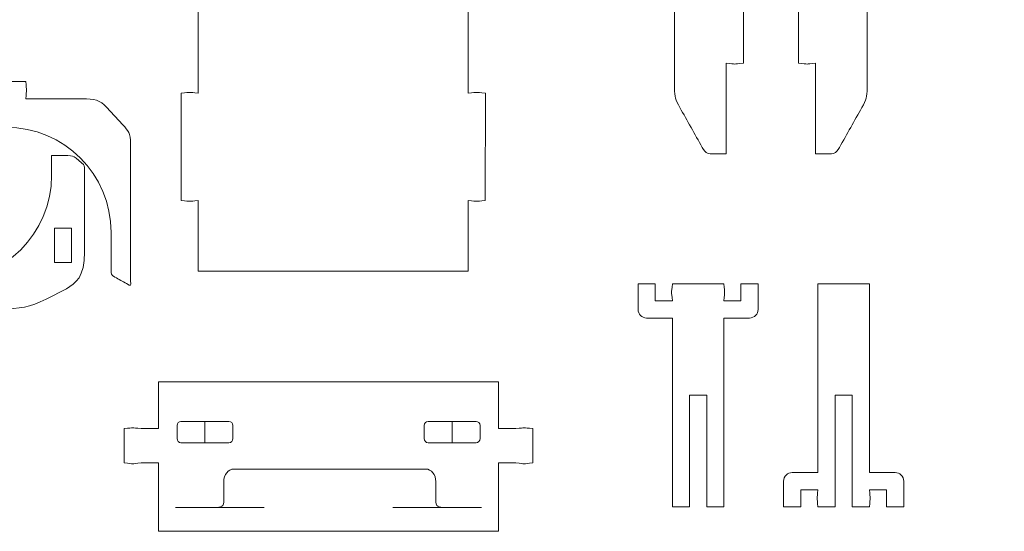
# Model space of a CAD drawing. Header units: millimetres. Extents: x -1094 to 1155, y -1556 to 1707.
# Tile 41 of 149: x 321 to 665, y -573 to -394. Entities that reach past the tile are written whole.
import ezdxf

# ---------------------------------------------------------------- set-up
doc = ezdxf.new("R2010")
doc.units = ezdxf.units.MM
doc.header["$MEASUREMENT"] = 0
doc.layers.add('Layer 1', color=7, linetype='Continuous')

msp = doc.modelspace()

# ---------------------------------------------------------------- linework, layer by layer
at = {"layer": 'Layer 1', "color": 250, "lineweight": 9}
for points, knots in [([(573.9261, -409.3118), (570.1261, -409.6618), (571.6461, -409.6718), (567.9261, -409.3118), (567.9261, -409.3118), (567.9261, -409.3118), (567.9261, -440.9618), (567.9261, -440.9618), (567.9261, -440.9618), (566.4561, -440.9618), (564.9761, -440.9618), (563.4961, -440.9618), (563.4961, -440.9618), (561.7261, -440.9618), (560.8761, -441.1118), (559.5361, -438.7218), (559.5361, -438.7218), (556.9261, -434.0718), (554.3261, -429.4218), (551.7161, -424.7718), (551.7161, -424.7718), (550.1861, -422.0418), (549.8661, -421.0918), (549.8661, -417.9718), (549.8661, -417.9718), (549.8661, -394.7918), (549.8661, -371.6118), (549.8661, -348.4318), (549.8661, -348.4318), (549.8661, -345.0918), (550.0561, -344.4718), (547.9261, -341.9518), (547.9261, -341.9518), (547.9261, -341.9518), (536.6261, -328.6018), (536.6261, -328.6018), (536.6261, -328.6018), (530.3361, -328.6018), (524.0461, -328.6018), (517.7561, -328.6018), (517.7561, -328.6018), (513.3061, -328.6018), (512.7961, -327.8718), (510.5561, -325.1018), (510.5561, -325.1018), (508.7461, -322.8718), (506.9461, -320.6518), (505.1361, -318.4218), (505.1361, -318.4218), (502.3861, -315.0218), (502.1761, -313.6618), (502.1761, -309.2918), (502.1761, -309.2918), (502.1761, -267.9618), (502.1761, -233.5718), (502.1761, -191.7618), (502.1761, -191.7618), (502.1761, -188.1618), (501.9061, -186.2818), (504.3361, -183.6618), (504.3361, -183.6618), (504.3361, -183.6618), (509.5961, -177.9918), (509.5961, -177.9918), (509.5961, -177.9918), (509.5961, -177.9918), (567.9261, -177.9918), (567.9261, -177.9918), (567.9261, -177.9918), (567.9261, -177.9918), (567.9261, -209.9418), (567.9261, -209.9418), (567.9261, -209.9418), (571.6461, -209.5818), (570.1261, -209.5918), (573.9261, -209.9418), (573.9261, -209.9418), (573.9261, -209.9418), (573.9261, -247.4418), (573.9261, -247.4418), (573.9261, -247.4418), (570.1261, -247.7918), (571.6461, -247.8018), (567.9261, -247.4418), (567.9261, -247.4418), (567.9261, -247.4418), (567.9261, -371.8118), (567.9261, -371.8118), (567.9261, -371.8118), (571.6461, -371.4518), (570.1261, -371.4618), (573.9261, -371.8118), (573.9261, -371.8118), (573.9261, -371.8118), (573.9261, -409.3118), (573.9261, -409.3118)], [0, 0, 0, 0, 0.04, 0.04, 0.04, 0.04, 0.08, 0.08, 0.08, 0.08, 0.12, 0.12, 0.12, 0.12, 0.16, 0.16, 0.16, 0.16, 0.2, 0.2, 0.2, 0.2, 0.24, 0.24, 0.24, 0.24, 0.28, 0.28, 0.28, 0.28, 0.32, 0.32, 0.32, 0.32, 0.36, 0.36, 0.36, 0.36, 0.4, 0.4, 0.4, 0.4, 0.44, 0.44, 0.44, 0.44, 0.48, 0.48, 0.48, 0.48, 0.52, 0.52, 0.52, 0.52, 0.56, 0.56, 0.56, 0.56, 0.6, 0.6, 0.6, 0.6, 0.64, 0.64, 0.64, 0.64, 0.68, 0.68, 0.68, 0.68, 0.72, 0.72, 0.72, 0.72, 0.76, 0.76, 0.76, 0.76, 0.8, 0.8, 0.8, 0.8, 0.84, 0.84, 0.84, 0.84, 0.88, 0.88, 0.88, 0.88, 0.92, 0.92, 0.92, 0.92, 1, 1, 1, 1]), ([(593.1661, -409.3118), (596.9661, -409.6618), (595.4461, -409.6718), (599.1661, -409.3118), (599.1661, -409.3118), (599.1661, -409.3118), (599.1661, -440.9618), (599.1661, -440.9618), (599.1661, -440.9618), (600.6461, -440.9618), (602.1261, -440.9618), (603.5961, -440.9618), (603.5961, -440.9618), (605.3661, -440.9618), (606.2161, -441.1118), (607.5561, -438.7218), (607.5561, -438.7218), (610.1661, -434.0718), (612.7661, -429.4218), (615.3761, -424.7718), (615.3761, -424.7718), (616.9061, -422.0418), (617.2261, -421.0918), (617.2261, -417.9718), (617.2261, -417.9718), (617.2261, -394.7918), (617.2261, -371.6118), (617.2261, -348.4318), (617.2261, -348.4318), (617.2261, -345.0918), (617.0361, -344.4718), (619.1661, -341.9518), (619.1661, -341.9518), (619.1661, -341.9518), (630.4661, -328.6018), (630.4661, -328.6018), (630.4661, -328.6018), (636.7661, -328.6018), (643.0561, -328.6018), (649.3461, -328.6018), (649.3461, -328.6018), (653.7961, -328.6018), (654.2961, -327.8718), (656.5461, -325.1018), (656.5461, -325.1018), (658.3461, -322.8718), (660.1461, -320.6518), (661.9561, -318.4218), (661.9561, -318.4218), (664.7061, -315.0218), (664.9161, -313.6618), (664.9161, -309.2918), (664.9161, -309.2918), (664.9161, -267.9618), (664.9161, -233.5718), (664.9161, -191.7618), (664.9161, -191.7618), (664.9161, -188.1618), (665.1861, -186.2818), (662.7561, -183.6618), (662.7561, -183.6618), (662.7561, -183.6618), (657.4961, -177.9918), (657.4961, -177.9918), (657.4961, -177.9918), (657.4961, -177.9918), (599.1661, -177.9918), (599.1661, -177.9918), (599.1661, -177.9918), (599.1661, -177.9918), (599.1661, -209.9418), (599.1661, -209.9418), (599.1661, -209.9418), (595.4461, -209.5818), (596.9661, -209.5918), (593.1661, -209.9418), (593.1661, -209.9418), (593.1661, -209.9418), (593.1661, -247.4418), (593.1661, -247.4418), (593.1661, -247.4418), (596.9661, -247.7918), (595.4461, -247.8018), (599.1661, -247.4418), (599.1661, -247.4418), (599.1661, -247.4418), (599.1661, -371.8118), (599.1661, -371.8118), (599.1661, -371.8118), (595.4461, -371.4518), (596.9661, -371.4618), (593.1661, -371.8118), (593.1661, -371.8118), (593.1661, -371.8118), (593.1661, -409.3118), (593.1661, -409.3118)], [0, 0, 0, 0, 0.04, 0.04, 0.04, 0.04, 0.08, 0.08, 0.08, 0.08, 0.12, 0.12, 0.12, 0.12, 0.16, 0.16, 0.16, 0.16, 0.2, 0.2, 0.2, 0.2, 0.24, 0.24, 0.24, 0.24, 0.28, 0.28, 0.28, 0.28, 0.32, 0.32, 0.32, 0.32, 0.36, 0.36, 0.36, 0.36, 0.4, 0.4, 0.4, 0.4, 0.44, 0.44, 0.44, 0.44, 0.48, 0.48, 0.48, 0.48, 0.52, 0.52, 0.52, 0.52, 0.56, 0.56, 0.56, 0.56, 0.6, 0.6, 0.6, 0.6, 0.64, 0.64, 0.64, 0.64, 0.68, 0.68, 0.68, 0.68, 0.72, 0.72, 0.72, 0.72, 0.76, 0.76, 0.76, 0.76, 0.8, 0.8, 0.8, 0.8, 0.84, 0.84, 0.84, 0.84, 0.88, 0.88, 0.88, 0.88, 0.92, 0.92, 0.92, 0.92, 1, 1, 1, 1]), ([(430.4961, -481.9218), (430.4961, -481.9218), (383.2961, -481.9218), (383.2961, -481.9218), (383.2961, -481.9218), (383.2961, -481.9218), (383.2961, -457.2518), (383.2961, -457.2518), (383.2961, -457.2518), (379.5961, -457.6018), (381.1161, -457.6018), (377.3061, -457.2518), (377.3061, -457.2518), (377.3061, -457.2518), (377.2961, -419.7518), (377.2961, -419.7518), (377.2961, -419.7518), (381.1061, -419.4018), (379.5861, -419.3918), (383.2961, -419.7518), (383.2961, -419.7518), (383.2961, -419.7518), (383.2961, -372.1218), (383.2961, -372.1218), (383.2961, -372.1218), (379.5961, -372.4818), (381.1161, -372.4718), (377.3061, -372.1218), (377.3061, -372.1218), (377.3061, -372.1218), (377.2961, -334.6218), (377.2961, -334.6218), (377.2961, -334.6218), (381.1061, -334.2718), (379.5861, -334.2618), (383.2961, -334.6218), (383.2961, -334.6218), (383.2961, -334.6218), (383.2961, -315.6318), (383.2961, -315.6318), (383.2961, -315.6318), (383.2961, -315.6318), (477.6861, -315.6318), (477.6861, -315.6318), (477.6861, -315.6318), (477.6861, -315.6318), (477.6861, -334.6218), (477.6861, -334.6218), (477.6861, -334.6218), (481.4061, -334.2618), (479.8861, -334.2718), (483.6861, -334.6218), (483.6861, -334.6218), (483.6861, -334.6218), (483.6761, -372.1218), (483.6761, -372.1218), (483.6761, -372.1218), (479.8761, -372.4718), (481.3961, -372.4818), (477.6861, -372.1218), (477.6861, -372.1218), (477.6861, -372.1218), (477.6861, -419.7518), (477.6861, -419.7518), (477.6861, -419.7518), (481.4061, -419.3918), (479.8861, -419.4018), (483.6861, -419.7518), (483.6861, -419.7518), (483.6861, -419.7518), (483.6761, -457.2518), (483.6761, -457.2518), (483.6761, -457.2518), (479.8761, -457.6018), (481.3961, -457.6018), (477.6861, -457.2518), (477.6861, -457.2518), (477.6861, -457.2518), (477.6861, -481.9218), (477.6861, -481.9218), (477.6861, -481.9218), (477.6861, -481.9218), (430.4961, -481.9218), (430.4961, -481.9218)], [0, 0, 0, 0, 0.04545455, 0.04545455, 0.04545455, 0.04545455, 0.09090909, 0.09090909, 0.09090909, 0.09090909, 0.13636364, 0.13636364, 0.13636364, 0.13636364, 0.18181818, 0.18181818, 0.18181818, 0.18181818, 0.22727273, 0.22727273, 0.22727273, 0.22727273, 0.27272727, 0.27272727, 0.27272727, 0.27272727, 0.31818182, 0.31818182, 0.31818182, 0.31818182, 0.36363636, 0.36363636, 0.36363636, 0.36363636, 0.40909091, 0.40909091, 0.40909091, 0.40909091, 0.45454545, 0.45454545, 0.45454545, 0.45454545, 0.5, 0.5, 0.5, 0.5, 0.54545455, 0.54545455, 0.54545455, 0.54545455, 0.59090909, 0.59090909, 0.59090909, 0.59090909, 0.63636364, 0.63636364, 0.63636364, 0.63636364, 0.68181818, 0.68181818, 0.68181818, 0.68181818, 0.72727273, 0.72727273, 0.72727273, 0.72727273, 0.77272727, 0.77272727, 0.77272727, 0.77272727, 0.81818182, 0.81818182, 0.81818182, 0.81818182, 0.86363636, 0.86363636, 0.86363636, 0.86363636, 0.90909091, 0.90909091, 0.90909091, 0.90909091, 1, 1, 1, 1]), ([(225.1461, -415.6818), (225.1461, -415.6818), (262.6461, -415.6818), (262.6461, -415.6818), (262.6461, -415.6818), (262.9961, -419.4918), (263.0061, -417.9718), (262.6461, -421.6818), (262.6461, -421.6818), (262.6461, -421.6818), (285.4261, -421.6818), (285.4261, -421.6818), (285.4261, -421.6818), (285.0661, -417.9718), (285.0761, -419.4918), (285.4261, -415.6818), (285.4261, -415.6818), (285.4261, -415.6818), (322.9261, -415.6918), (322.9261, -415.6918), (322.9261, -415.6918), (323.2761, -419.5018), (323.2861, -417.9718), (322.9261, -421.6918), (322.9261, -421.6918), (322.9261, -421.6918), (342.7361, -421.6918), (342.7361, -421.6918), (342.7361, -421.6918), (346.8561, -421.6918), (348.9461, -422.2118), (351.1761, -424.6318), (351.1761, -424.6318), (351.1761, -424.6318), (356.8961, -430.8418), (356.8961, -430.8418), (356.8961, -430.8418), (358.7661, -432.8718), (359.6261, -433.7618), (359.6361, -437.3718), (359.6361, -437.3718), (359.6361, -437.3718), (359.6361, -485.3118), (359.6361, -485.3118), (359.6361, -485.3118), (359.6361, -487.2518), (359.9161, -487.2718), (358.1761, -486.3018), (358.1761, -486.3018), (356.8361, -485.5618), (355.4861, -484.8118), (354.1461, -484.0618), (354.1461, -484.0618), (352.5861, -483.2018), (352.8061, -483.1718), (352.8061, -481.3818), (352.8061, -481.3818), (352.8061, -481.3818), (352.8061, -468.4218), (352.8061, -468.4218), (352.8061, -468.4218), (352.8061, -448.1318), (336.3461, -431.6718), (316.0561, -431.6718), (316.0561, -431.6718), (301.6861, -431.6718), (289.2361, -439.9218), (283.1961, -451.9518), (283.1961, -451.9518), (283.1961, -451.9518), (263.7861, -451.9518), (263.7861, -451.9518), (263.7861, -451.9518), (257.7461, -439.9218), (245.3061, -431.6718), (230.9361, -431.6718), (230.9361, -431.6718), (210.6361, -431.6718), (194.1861, -448.1318), (194.1861, -468.4218), (194.1861, -468.4218), (194.1861, -468.4218), (194.1861, -475.3518), (194.1861, -475.3518), (194.1861, -475.3518), (192.2761, -475.3518), (190.3761, -475.3518), (188.4661, -475.3518), (188.4661, -475.3518), (187.0561, -475.3518), (186.6861, -475.2918), (185.6061, -474.4018), (185.6061, -474.4018), (185.6061, -474.4018), (183.7461, -472.8418), (183.7461, -472.8418), (183.7461, -472.8418), (182.5561, -471.8518), (182.6361, -471.8118), (182.6361, -470.2618), (182.6361, -470.2618), (182.6361, -460.7018), (182.6361, -451.1418), (182.6361, -441.5718), (182.6361, -441.5718), (182.6361, -433.0418), (185.7261, -430.6418), (188.9661, -428.8418), (188.9661, -428.8418), (188.9661, -428.8418), (196.0761, -425.1618), (196.0761, -425.1618), (196.0761, -425.1618), (201.8761, -422.3618), (205.0861, -421.7818), (212.1861, -421.7018), (212.1861, -421.7018), (212.1861, -421.7018), (225.1461, -421.7018), (225.1461, -421.7018), (225.1461, -421.7018), (225.1461, -421.7018), (225.1461, -421.6718), (225.1461, -421.6718), (225.1461, -421.6718), (224.7861, -417.9618), (224.7961, -419.4818), (225.1461, -415.6818)], [0, 0, 0, 0, 0.03030303, 0.03030303, 0.03030303, 0.03030303, 0.06060606, 0.06060606, 0.06060606, 0.06060606, 0.09090909, 0.09090909, 0.09090909, 0.09090909, 0.12121212, 0.12121212, 0.12121212, 0.12121212, 0.15151515, 0.15151515, 0.15151515, 0.15151515, 0.18181818, 0.18181818, 0.18181818, 0.18181818, 0.21212121, 0.21212121, 0.21212121, 0.21212121, 0.24242424, 0.24242424, 0.24242424, 0.24242424, 0.27272727, 0.27272727, 0.27272727, 0.27272727, 0.3030303, 0.3030303, 0.3030303, 0.3030303, 0.33333333, 0.33333333, 0.33333333, 0.33333333, 0.36363636, 0.36363636, 0.36363636, 0.36363636, 0.39393939, 0.39393939, 0.39393939, 0.39393939, 0.42424242, 0.42424242, 0.42424242, 0.42424242, 0.45454545, 0.45454545, 0.45454545, 0.45454545, 0.48484848, 0.48484848, 0.48484848, 0.48484848, 0.51515152, 0.51515152, 0.51515152, 0.51515152, 0.54545455, 0.54545455, 0.54545455, 0.54545455, 0.57575758, 0.57575758, 0.57575758, 0.57575758, 0.60606061, 0.60606061, 0.60606061, 0.60606061, 0.63636364, 0.63636364, 0.63636364, 0.63636364, 0.66666667, 0.66666667, 0.66666667, 0.66666667, 0.6969697, 0.6969697, 0.6969697, 0.6969697, 0.72727273, 0.72727273, 0.72727273, 0.72727273, 0.75757576, 0.75757576, 0.75757576, 0.75757576, 0.78787879, 0.78787879, 0.78787879, 0.78787879, 0.81818182, 0.81818182, 0.81818182, 0.81818182, 0.84848485, 0.84848485, 0.84848485, 0.84848485, 0.87878788, 0.87878788, 0.87878788, 0.87878788, 0.90909091, 0.90909091, 0.90909091, 0.90909091, 0.93939394, 0.93939394, 0.93939394, 0.93939394, 1, 1, 1, 1]), ([(301.0061, -501.2518), (301.0061, -501.2518), (263.5061, -501.2518), (263.5061, -501.2518), (263.5061, -501.2518), (263.1561, -497.4418), (263.1561, -498.9718), (263.5061, -495.2518), (263.5061, -495.2518), (263.5061, -495.2518), (240.7261, -495.2518), (240.7261, -495.2518), (240.7261, -495.2518), (241.0861, -498.9718), (241.0761, -497.4418), (240.7261, -501.2518), (240.7261, -501.2518), (240.7261, -501.2518), (203.2261, -501.2418), (203.2261, -501.2418), (203.2261, -501.2418), (202.8761, -497.4318), (202.8661, -498.9618), (203.2261, -495.2418), (203.2261, -495.2418), (203.2261, -495.2418), (183.4161, -495.2418), (183.4161, -495.2418), (183.4161, -495.2418), (179.2961, -495.2418), (177.2061, -494.7218), (174.9761, -492.3018), (174.9761, -492.3018), (174.9761, -492.3018), (169.2561, -486.0918), (169.2561, -486.0918), (169.2561, -486.0918), (167.3861, -484.0618), (166.5361, -483.1718), (166.5161, -479.5618), (166.5161, -479.5618), (166.5161, -479.5618), (166.5161, -431.6218), (166.5161, -431.6218), (166.5161, -431.6218), (166.5161, -429.6818), (166.2461, -429.6618), (167.9761, -430.6318), (167.9761, -430.6318), (169.3161, -431.3818), (170.6661, -432.1218), (172.0061, -432.8718), (172.0061, -432.8718), (173.5661, -433.7318), (173.3461, -433.7618), (173.3461, -435.5518), (173.3461, -435.5518), (173.3461, -435.5518), (173.3461, -448.5118), (173.3461, -448.5118), (173.3461, -448.5118), (173.3461, -468.8118), (189.8061, -485.2618), (210.0961, -485.2618), (210.0961, -485.2618), (224.4661, -485.2618), (236.9161, -477.0118), (242.9561, -464.9918), (242.9561, -464.9918), (242.9561, -464.9918), (262.3661, -464.9918), (262.3661, -464.9918), (262.3661, -464.9918), (268.4061, -477.0118), (280.8561, -485.2618), (295.2261, -485.2618), (295.2261, -485.2618), (315.5161, -485.2618), (331.9761, -468.8118), (331.9761, -448.5118), (331.9761, -448.5118), (331.9761, -448.5118), (331.9761, -441.5818), (331.9761, -441.5818), (331.9761, -441.5818), (333.8761, -441.5818), (335.7861, -441.5818), (337.6861, -441.5818), (337.6861, -441.5818), (339.0961, -441.5818), (339.4661, -441.6418), (340.5461, -442.5318), (340.5461, -442.5318), (340.5461, -442.5318), (342.4161, -444.0918), (342.4161, -444.0918), (342.4161, -444.0918), (343.5961, -445.0818), (343.5261, -445.1218), (343.5261, -446.6718), (343.5261, -446.6718), (343.5261, -456.2418), (343.5261, -465.8018), (343.5261, -475.3618), (343.5261, -475.3618), (343.5261, -483.8918), (340.4261, -486.2918), (337.1861, -488.0918), (337.1861, -488.0918), (337.1861, -488.0918), (330.0761, -491.7718), (330.0761, -491.7718), (330.0761, -491.7718), (324.2761, -494.5718), (321.0761, -495.1618), (313.9761, -495.2318), (313.9761, -495.2318), (313.9761, -495.2318), (301.0061, -495.2318), (301.0061, -495.2318), (301.0061, -495.2318), (301.0061, -495.2318), (301.0061, -495.2618), (301.0061, -495.2618), (301.0061, -495.2618), (301.3661, -498.9718), (301.3561, -497.4618), (301.0061, -501.2518)], [0, 0, 0, 0, 0.03030303, 0.03030303, 0.03030303, 0.03030303, 0.06060606, 0.06060606, 0.06060606, 0.06060606, 0.09090909, 0.09090909, 0.09090909, 0.09090909, 0.12121212, 0.12121212, 0.12121212, 0.12121212, 0.15151515, 0.15151515, 0.15151515, 0.15151515, 0.18181818, 0.18181818, 0.18181818, 0.18181818, 0.21212121, 0.21212121, 0.21212121, 0.21212121, 0.24242424, 0.24242424, 0.24242424, 0.24242424, 0.27272727, 0.27272727, 0.27272727, 0.27272727, 0.3030303, 0.3030303, 0.3030303, 0.3030303, 0.33333333, 0.33333333, 0.33333333, 0.33333333, 0.36363636, 0.36363636, 0.36363636, 0.36363636, 0.39393939, 0.39393939, 0.39393939, 0.39393939, 0.42424242, 0.42424242, 0.42424242, 0.42424242, 0.45454545, 0.45454545, 0.45454545, 0.45454545, 0.48484848, 0.48484848, 0.48484848, 0.48484848, 0.51515152, 0.51515152, 0.51515152, 0.51515152, 0.54545455, 0.54545455, 0.54545455, 0.54545455, 0.57575758, 0.57575758, 0.57575758, 0.57575758, 0.60606061, 0.60606061, 0.60606061, 0.60606061, 0.63636364, 0.63636364, 0.63636364, 0.63636364, 0.66666667, 0.66666667, 0.66666667, 0.66666667, 0.6969697, 0.6969697, 0.6969697, 0.6969697, 0.72727273, 0.72727273, 0.72727273, 0.72727273, 0.75757576, 0.75757576, 0.75757576, 0.75757576, 0.78787879, 0.78787879, 0.78787879, 0.78787879, 0.81818182, 0.81818182, 0.81818182, 0.81818182, 0.84848485, 0.84848485, 0.84848485, 0.84848485, 0.87878788, 0.87878788, 0.87878788, 0.87878788, 0.90909091, 0.90909091, 0.90909091, 0.90909091, 0.93939394, 0.93939394, 0.93939394, 0.93939394, 1, 1, 1, 1]), ([(332.9561, -478.9218), (332.9561, -478.9218), (332.9561, -466.9218), (332.9561, -466.9218), (332.9561, -466.9218), (332.9561, -466.9218), (338.9561, -466.9218), (338.9561, -466.9218), (338.9561, -466.9218), (338.9561, -466.9218), (338.9561, -478.9218), (338.9561, -478.9218), (338.9561, -478.9218), (338.9561, -478.9218), (332.9561, -478.9218), (332.9561, -478.9218)], [0, 0, 0, 0, 0.2, 0.2, 0.2, 0.2, 0.4, 0.4, 0.4, 0.4, 0.6, 0.6, 0.6, 0.6, 1, 1, 1, 1]), ([(537.0961, -486.3418), (537.0961, -486.3418), (537.0961, -495.3418), (537.0961, -495.3418), (537.0961, -495.3418), (537.0961, -496.9918), (538.4461, -498.3418), (540.0961, -498.3418), (540.0961, -498.3418), (540.0961, -498.3418), (549.0961, -498.3418), (549.0961, -498.3418), (549.0961, -498.3418), (549.0961, -498.3418), (549.0961, -564.3418), (549.0961, -564.3418), (549.0961, -564.3418), (549.0961, -564.3418), (555.0961, -564.3418), (555.0961, -564.3418), (555.0961, -564.3418), (555.0961, -564.3418), (555.0961, -525.3418), (555.0961, -525.3418), (555.0961, -525.3418), (555.0961, -525.3418), (561.0961, -525.3418), (561.0961, -525.3418), (561.0961, -525.3418), (561.0961, -525.3418), (561.0961, -564.3418), (561.0961, -564.3418), (561.0961, -564.3418), (561.0961, -564.3418), (567.0961, -564.3418), (567.0961, -564.3418), (567.0961, -564.3418), (567.0961, -564.3418), (567.0961, -498.3418), (567.0961, -498.3418), (567.0961, -498.3418), (567.0961, -498.3418), (576.0961, -498.3418), (576.0961, -498.3418), (576.0961, -498.3418), (577.7461, -498.3418), (579.0961, -496.9918), (579.0961, -495.3418), (579.0961, -495.3418), (579.0961, -495.3418), (579.0961, -486.3418), (579.0961, -486.3418), (579.0961, -486.3418), (579.0961, -486.3418), (573.0961, -486.3418), (573.0961, -486.3418), (573.0961, -486.3418), (573.0961, -486.3418), (573.0961, -492.3418), (573.0961, -492.3418), (573.0961, -492.3418), (573.0961, -492.3418), (567.0961, -492.3418), (567.0961, -492.3418), (567.0961, -492.3418), (567.4561, -488.6018), (567.4461, -490.1518), (567.0961, -486.3418), (567.0961, -486.3418), (567.0961, -486.3418), (549.0961, -486.3418), (549.0961, -486.3418), (549.0961, -486.3418), (548.7461, -490.1518), (548.7361, -488.6018), (549.0961, -492.3418), (549.0961, -492.3418), (549.0961, -492.3418), (543.0961, -492.3418), (543.0961, -492.3418), (543.0961, -492.3418), (543.0961, -492.3418), (543.0961, -486.3418), (543.0961, -486.3418), (543.0961, -486.3418), (543.0961, -486.3418), (537.0961, -486.3418), (537.0961, -486.3418)], [0, 0, 0, 0, 0.04347826, 0.04347826, 0.04347826, 0.04347826, 0.08695652, 0.08695652, 0.08695652, 0.08695652, 0.13043478, 0.13043478, 0.13043478, 0.13043478, 0.17391304, 0.17391304, 0.17391304, 0.17391304, 0.2173913, 0.2173913, 0.2173913, 0.2173913, 0.26086957, 0.26086957, 0.26086957, 0.26086957, 0.30434783, 0.30434783, 0.30434783, 0.30434783, 0.34782609, 0.34782609, 0.34782609, 0.34782609, 0.39130435, 0.39130435, 0.39130435, 0.39130435, 0.43478261, 0.43478261, 0.43478261, 0.43478261, 0.47826087, 0.47826087, 0.47826087, 0.47826087, 0.52173913, 0.52173913, 0.52173913, 0.52173913, 0.56521739, 0.56521739, 0.56521739, 0.56521739, 0.60869565, 0.60869565, 0.60869565, 0.60869565, 0.65217391, 0.65217391, 0.65217391, 0.65217391, 0.69565217, 0.69565217, 0.69565217, 0.69565217, 0.73913043, 0.73913043, 0.73913043, 0.73913043, 0.7826087, 0.7826087, 0.7826087, 0.7826087, 0.82608696, 0.82608696, 0.82608696, 0.82608696, 0.86956522, 0.86956522, 0.86956522, 0.86956522, 0.91304348, 0.91304348, 0.91304348, 0.91304348, 1, 1, 1, 1]), ([(588.0061, -564.3418), (588.0061, -564.3418), (588.0061, -555.3418), (588.0061, -555.3418), (588.0061, -555.3418), (588.0061, -553.6918), (589.3561, -552.3418), (591.0061, -552.3418), (591.0061, -552.3418), (591.0061, -552.3418), (600.0061, -552.3418), (600.0061, -552.3418), (600.0061, -552.3418), (600.0061, -552.3418), (600.0061, -486.3418), (600.0061, -486.3418), (600.0061, -486.3418), (608.8561, -486.3418), (609.1661, -486.3418), (618.0061, -486.3418), (618.0061, -486.3418), (618.0061, -486.3418), (618.0061, -552.3418), (618.0061, -552.3418), (618.0061, -552.3418), (618.0061, -552.3418), (627.0061, -552.3418), (627.0061, -552.3418), (627.0061, -552.3418), (628.6561, -552.3418), (630.0061, -553.6918), (630.0061, -555.3418), (630.0061, -555.3418), (630.0061, -555.3418), (630.0061, -564.3418), (630.0061, -564.3418), (630.0061, -564.3418), (630.0061, -564.3418), (624.0061, -564.3418), (624.0061, -564.3418), (624.0061, -564.3418), (624.0061, -564.3418), (624.0061, -558.3418), (624.0061, -558.3418), (624.0061, -558.3418), (624.0061, -558.3418), (618.0061, -558.3418), (618.0061, -558.3418), (618.0061, -558.3418), (618.3661, -562.0818), (618.3561, -560.5318), (618.0061, -564.3418), (618.0061, -564.3418), (618.0061, -564.3418), (612.0061, -564.3418), (612.0061, -564.3418), (612.0061, -564.3418), (612.0061, -564.3418), (612.0061, -525.3418), (612.0061, -525.3418), (612.0061, -525.3418), (612.0061, -525.3418), (606.0061, -525.3418), (606.0061, -525.3418), (606.0061, -525.3418), (606.0061, -525.3418), (606.0061, -564.3418), (606.0061, -564.3418), (606.0061, -564.3418), (606.0061, -564.3418), (600.0061, -564.3418), (600.0061, -564.3418), (600.0061, -564.3418), (599.6661, -560.5318), (599.6461, -562.0818), (600.0061, -558.3418), (600.0061, -558.3418), (600.0061, -558.3418), (594.0061, -558.3418), (594.0061, -558.3418), (594.0061, -558.3418), (594.0061, -558.3418), (594.0061, -564.3418), (594.0061, -564.3418), (594.0061, -564.3418), (594.0061, -564.3418), (588.0061, -564.3418), (588.0061, -564.3418)], [0, 0, 0, 0, 0.04347826, 0.04347826, 0.04347826, 0.04347826, 0.08695652, 0.08695652, 0.08695652, 0.08695652, 0.13043478, 0.13043478, 0.13043478, 0.13043478, 0.17391304, 0.17391304, 0.17391304, 0.17391304, 0.2173913, 0.2173913, 0.2173913, 0.2173913, 0.26086957, 0.26086957, 0.26086957, 0.26086957, 0.30434783, 0.30434783, 0.30434783, 0.30434783, 0.34782609, 0.34782609, 0.34782609, 0.34782609, 0.39130435, 0.39130435, 0.39130435, 0.39130435, 0.43478261, 0.43478261, 0.43478261, 0.43478261, 0.47826087, 0.47826087, 0.47826087, 0.47826087, 0.52173913, 0.52173913, 0.52173913, 0.52173913, 0.56521739, 0.56521739, 0.56521739, 0.56521739, 0.60869565, 0.60869565, 0.60869565, 0.60869565, 0.65217391, 0.65217391, 0.65217391, 0.65217391, 0.69565217, 0.69565217, 0.69565217, 0.69565217, 0.73913043, 0.73913043, 0.73913043, 0.73913043, 0.7826087, 0.7826087, 0.7826087, 0.7826087, 0.82608696, 0.82608696, 0.82608696, 0.82608696, 0.86956522, 0.86956522, 0.86956522, 0.86956522, 0.91304348, 0.91304348, 0.91304348, 0.91304348, 1, 1, 1, 1]), ([(494.3161, -549.0118), (498.0261, -549.3718), (496.5061, -549.3618), (500.3161, -549.0118), (500.3161, -549.0118), (500.3161, -549.0118), (500.3161, -537.0118), (500.3161, -537.0118), (500.3161, -537.0118), (496.5061, -536.6618), (498.0261, -536.6518), (494.3161, -537.0118), (494.3161, -537.0118), (494.3161, -537.0118), (488.3161, -537.0118), (488.3161, -537.0118), (488.3161, -537.0118), (488.3161, -537.0118), (488.3161, -520.6918), (488.3161, -520.6918), (488.3161, -520.6918), (488.3161, -520.6918), (369.3661, -520.6918), (369.3661, -520.6918), (369.3661, -520.6918), (369.3661, -520.6918), (369.3661, -537.0118), (369.3661, -537.0118), (369.3661, -537.0118), (369.3661, -537.0118), (363.3661, -537.0118), (363.3661, -537.0118), (363.3661, -537.0118), (359.5661, -536.6618), (361.0861, -536.6518), (357.3661, -537.0118), (357.3661, -537.0118), (357.3661, -537.0118), (357.3661, -549.0118), (357.3661, -549.0118), (357.3661, -549.0118), (361.0861, -549.3718), (359.5661, -549.3618), (363.3661, -549.0118), (363.3661, -549.0118), (363.3661, -549.0118), (369.3661, -549.0118), (369.3661, -549.0118), (369.3661, -549.0118), (369.3661, -549.0118), (369.3661, -572.8918), (369.3661, -572.8918), (369.3661, -572.8918), (369.3661, -572.8918), (488.3161, -572.8918), (488.3161, -572.8918), (488.3161, -572.8918), (488.3161, -572.8918), (488.3161, -549.0118), (488.3161, -549.0118), (488.3161, -549.0118), (488.3161, -549.0118), (494.3161, -549.0118), (494.3161, -549.0118)], [0, 0, 0, 0, 0.05882353, 0.05882353, 0.05882353, 0.05882353, 0.11764706, 0.11764706, 0.11764706, 0.11764706, 0.17647059, 0.17647059, 0.17647059, 0.17647059, 0.23529412, 0.23529412, 0.23529412, 0.23529412, 0.29411765, 0.29411765, 0.29411765, 0.29411765, 0.35294118, 0.35294118, 0.35294118, 0.35294118, 0.41176471, 0.41176471, 0.41176471, 0.41176471, 0.47058824, 0.47058824, 0.47058824, 0.47058824, 0.52941176, 0.52941176, 0.52941176, 0.52941176, 0.58823529, 0.58823529, 0.58823529, 0.58823529, 0.64705882, 0.64705882, 0.64705882, 0.64705882, 0.70588235, 0.70588235, 0.70588235, 0.70588235, 0.76470588, 0.76470588, 0.76470588, 0.76470588, 0.82352941, 0.82352941, 0.82352941, 0.82352941, 0.88235294, 0.88235294, 0.88235294, 0.88235294, 1, 1, 1, 1])]:
    msp.add_open_spline(points, degree=3, knots=knots, dxfattribs=at)
at = {"layer": 'Layer 1', "color": 242, "lineweight": 9}
for points, knots in [([(377.2061, -534.4718), (376.4661, -534.4718), (375.8661, -535.1418), (375.8661, -535.9718), (375.8661, -535.9718), (375.8661, -535.9718), (375.8661, -540.4718), (375.8661, -540.4718), (375.8661, -540.4718), (375.8661, -541.2918), (376.4661, -541.9718), (377.2061, -541.9718), (377.2061, -541.9718), (377.2061, -541.9718), (394.0261, -541.9718), (394.0261, -541.9718), (394.0261, -541.9718), (394.7561, -541.9718), (395.3661, -541.2918), (395.3661, -540.4718), (395.3661, -540.4718), (395.3661, -540.4718), (395.3661, -535.9718), (395.3661, -535.9718), (395.3661, -535.9718), (395.3661, -535.1418), (394.7561, -534.4718), (394.0261, -534.4718), (394.0261, -534.4718), (394.0261, -534.4718), (377.2061, -534.4718), (377.2061, -534.4718)], [0, 0, 0, 0, 0.11111111, 0.11111111, 0.11111111, 0.11111111, 0.22222222, 0.22222222, 0.22222222, 0.22222222, 0.33333333, 0.33333333, 0.33333333, 0.33333333, 0.44444444, 0.44444444, 0.44444444, 0.44444444, 0.55555556, 0.55555556, 0.55555556, 0.55555556, 0.66666667, 0.66666667, 0.66666667, 0.66666667, 0.77777778, 0.77777778, 0.77777778, 0.77777778, 1, 1, 1, 1]), ([(480.4761, -534.4718), (481.2161, -534.4718), (481.8161, -535.1418), (481.8161, -535.9718), (481.8161, -535.9718), (481.8161, -535.9718), (481.8161, -540.4718), (481.8161, -540.4718), (481.8161, -540.4718), (481.8161, -541.2918), (481.2161, -541.9718), (480.4761, -541.9718), (480.4761, -541.9718), (480.4761, -541.9718), (463.6661, -541.9718), (463.6661, -541.9718), (463.6661, -541.9718), (462.9261, -541.9718), (462.3161, -541.2918), (462.3161, -540.4718), (462.3161, -540.4718), (462.3161, -540.4718), (462.3161, -535.9718), (462.3161, -535.9718), (462.3161, -535.9718), (462.3161, -535.1418), (462.9261, -534.4718), (463.6661, -534.4718), (463.6661, -534.4718), (463.6661, -534.4718), (480.4761, -534.4718), (480.4761, -534.4718)], [0, 0, 0, 0, 0.11111111, 0.11111111, 0.11111111, 0.11111111, 0.22222222, 0.22222222, 0.22222222, 0.22222222, 0.33333333, 0.33333333, 0.33333333, 0.33333333, 0.44444444, 0.44444444, 0.44444444, 0.44444444, 0.55555556, 0.55555556, 0.55555556, 0.55555556, 0.66666667, 0.66666667, 0.66666667, 0.66666667, 0.77777778, 0.77777778, 0.77777778, 0.77777778, 1, 1, 1, 1]), ([(482.3161, -564.5618), (482.3161, -564.5618), (469.8761, -564.5618), (469.8761, -564.5618), (469.8761, -564.5618), (466.9761, -564.5618), (466.3661, -564.3918), (466.3661, -561.8418), (466.3661, -561.8418), (466.3661, -560.9618), (466.3661, -556.4118), (466.3661, -555.5218), (466.3661, -555.5218), (466.3661, -553.1018), (464.7761, -551.1318), (462.8261, -551.1318), (462.8261, -551.1318), (462.8261, -551.1318), (428.8461, -551.1318), (428.8461, -551.1318), (428.8461, -551.1318), (428.8461, -551.1318), (395.7361, -551.1318), (395.7361, -551.1318), (395.7361, -551.1318), (393.7861, -551.1318), (392.1961, -553.1018), (392.1961, -555.5218), (392.1961, -555.5218), (392.1961, -556.4118), (392.1961, -560.9618), (392.1961, -561.8418), (392.1961, -561.8418), (392.1961, -564.3918), (391.5861, -564.5618), (388.6861, -564.5618), (388.6861, -564.5618), (388.6861, -564.5618), (375.3661, -564.5618), (375.3661, -564.5618)], [0, 0, 0, 0, 0.09090909, 0.09090909, 0.09090909, 0.09090909, 0.18181818, 0.18181818, 0.18181818, 0.18181818, 0.27272727, 0.27272727, 0.27272727, 0.27272727, 0.36363636, 0.36363636, 0.36363636, 0.36363636, 0.45454545, 0.45454545, 0.45454545, 0.45454545, 0.54545455, 0.54545455, 0.54545455, 0.54545455, 0.63636364, 0.63636364, 0.63636364, 0.63636364, 0.72727273, 0.72727273, 0.72727273, 0.72727273, 0.81818182, 0.81818182, 0.81818182, 0.81818182, 1, 1, 1, 1])]:
    msp.add_open_spline(points, degree=3, knots=knots, dxfattribs=at)
for points in [[(385.6161, -534.4718), (385.6161, -534.4718), (385.6161, -541.9718), (385.6161, -541.9718)], [(472.0661, -534.4718), (472.0661, -534.4718), (472.0661, -541.9718), (472.0661, -541.9718)], [(388.7661, -564.5518), (388.7661, -564.5518), (406.3461, -564.5618), (406.3461, -564.5618)], [(468.9161, -564.5518), (468.9161, -564.5518), (451.3361, -564.5618), (451.3361, -564.5618)]]:
    msp.add_open_spline(points, degree=3, dxfattribs=at)

doc.saveas('drawing.dxf')
